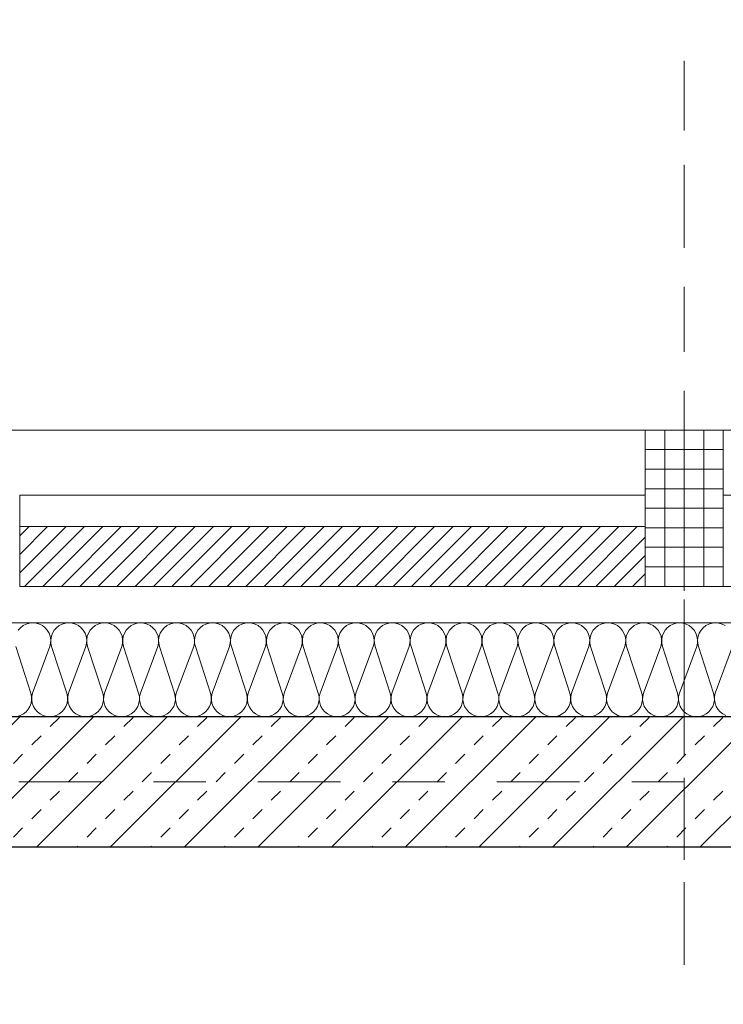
# Model space of a CAD drawing. Header units: metres. Extents: x -45.2 to 14.3, y -31.8 to 10.2.
# Tile 53 of 152: x -35 to -33.7, y -0.4 to 1.5. Entities that reach past the tile are written whole.
import ezdxf

# ---------------------------------------------------------------- set-up
doc = ezdxf.new("R2010")
doc.units = ezdxf.units.M
doc.header["$LTSCALE"] = 0.05
doc.linetypes.add('Achsen 01', pattern=[5.291531, 3.175, -1.058062, 0.352704, -0.705764])
doc.linetypes.add('Raster 01', pattern=[2, 1, -1])
for name, color, linetype, lineweight in [('013_Beton und Stahlbetonarbeiten-330 Außenwände', 7, 'Continuous', 25), ('014_Fassadenarbeiten-330 Betonfertigteile vertikal', 7, 'Continuous', 9), ('014_Fassadenarbeiten-330 Filtermauerwerk 11.5cm', 7, 'Continuous', 9)]:
    doc.layers.add(name, color=color, linetype=linetype, lineweight=lineweight)
for name, color, linetype, lineweight, true_color in [('014_Fassadenarbeiten-000 Aufsicht Betonfertigteile', 7, 'Continuous', 9, 0xc0c0c0), ('014_Fassadenarbeiten-000 Aufsicht Mauerwerk', 7, 'Continuous', 9, 0xa6a6a6), ('014_Fassadenarbeiten-330 mineralische Dämmung', 7, 'Continuous', 9, 0x666666), ('AV1-Achsen', 1, 'Achsen 01', 18, 0xff0000), ('AV1-Raster', 7, 'Raster 01', 9, 0xa6a6a6)]:
    doc.layers.add(name, color=color, linetype=linetype, lineweight=lineweight, true_color=true_color)

msp = doc.modelspace()

# ---------------------------------------------------------------- linework, layer by layer
at = {"layer": '013_Beton und Stahlbetonarbeiten-330 Außenwände', "color": 251, "linetype": 'Continuous', "lineweight": 13, "true_color": 0x4c4c4c}
for p, q in [((-35.0247, 0.125), (-35.2747, -0.125)), ((-34.8833, 0.125), (-35.1333, -0.125)), ((-34.7419, 0.125), (-34.9919, -0.125)), ((-34.9664, 0.1061), (-34.9488, 0.1237)), ((-34.6005, 0.125), (-34.8505, -0.125)), ((-34.825, 0.1061), (-34.8073, 0.1237)), ((-34.459, 0.125), (-34.709, -0.125)), ((-34.6836, 0.1061), (-34.6659, 0.1237)), ((-34.3176, 0.125), (-34.5676, -0.125)), ((-34.5422, 0.1061), (-34.5245, 0.1237)), ((-34.1762, 0.125), (-34.4262, -0.125)), ((-34.4007, 0.1061), (-34.3831, 0.1237)), ((-34.0348, 0.125), (-34.2848, -0.125)), ((-34.2593, 0.1061), (-34.2416, 0.1237)), ((-33.8933, 0.125), (-34.1433, -0.125)), ((-34.1179, 0.1061), (-34.1002, 0.1237)), ((-33.7519, 0.125), (-34.0019, -0.125)), ((-33.9765, 0.1061), (-33.9588, 0.1237)), ((-33.6105, 0.125), (-33.8605, -0.125)), ((-33.8351, 0.1061), (-33.8174, 0.1237)), ((-33.4691, 0.125), (-33.7191, -0.125)), ((-33.6936, 0.1061), (-33.676, 0.1237)), ((-35.0018, 0.0707), (-34.9841, 0.0884)), ((-34.8604, 0.0707), (-34.8427, 0.0884)), ((-34.7189, 0.0707), (-34.7013, 0.0884)), ((-34.5775, 0.0707), (-34.5598, 0.0884)), ((-34.4361, 0.0707), (-34.4184, 0.0884)), ((-34.2947, 0.0707), (-34.277, 0.0884)), ((-34.1533, 0.0707), (-34.1356, 0.0884)), ((-34.0118, 0.0707), (-33.9942, 0.0884)), ((-33.8704, 0.0707), (-33.8527, 0.0884)), ((-33.729, 0.0707), (-33.7113, 0.0884)), ((-35.0371, 0.0354), (-35.0195, 0.053)), ((-34.8957, 0.0354), (-34.878, 0.053)), ((-34.7543, 0.0354), (-34.7366, 0.053)), ((-34.6129, 0.0354), (-34.5952, 0.053)), ((-34.4715, 0.0354), (-34.4538, 0.053)), ((-34.33, 0.0354), (-34.3124, 0.053)), ((-34.1886, 0.0354), (-34.1709, 0.053)), ((-34.0472, 0.0354), (-34.0295, 0.053)), ((-33.9058, 0.0354), (-33.8881, 0.053)), ((-33.7643, 0.0354), (-33.7467, 0.053)), ((-34.9311, 0), (-34.9134, 0.0177)), ((-34.7897, 0), (-34.772, 0.0177)), ((-34.6482, 0), (-34.6306, 0.0177)), ((-34.5068, 0), (-34.4891, 0.0177)), ((-34.3654, 0), (-34.3477, 0.0177)), ((-34.224, 0), (-34.2063, 0.0177)), ((-34.0825, 0), (-34.0649, 0.0177)), ((-33.9411, 0), (-33.9234, 0.0177)), ((-33.7997, 0), (-33.782, 0.0177)), ((-34.9664, -0.0354), (-34.9488, -0.0177)), ((-34.825, -0.0354), (-34.8073, -0.0177)), ((-34.6836, -0.0354), (-34.6659, -0.0177)), ((-34.5422, -0.0354), (-34.5245, -0.0177)), ((-34.4007, -0.0354), (-34.3831, -0.0177)), ((-34.2593, -0.0354), (-34.2416, -0.0177)), ((-34.1179, -0.0354), (-34.1002, -0.0177)), ((-33.9765, -0.0354), (-33.9588, -0.0177)), ((-33.8351, -0.0354), (-33.8174, -0.0177)), ((-33.6936, -0.0354), (-33.676, -0.0177)), ((-35.0018, -0.0707), (-34.9841, -0.053)), ((-34.8604, -0.0707), (-34.8427, -0.053)), ((-34.7189, -0.0707), (-34.7013, -0.053)), ((-34.5775, -0.0707), (-34.5598, -0.053)), ((-34.4361, -0.0707), (-34.4184, -0.053)), ((-34.2947, -0.0707), (-34.277, -0.053)), ((-34.1533, -0.0707), (-34.1356, -0.053)), ((-34.0118, -0.0707), (-33.9942, -0.053)), ((-33.8704, -0.0707), (-33.8527, -0.053)), ((-33.729, -0.0707), (-33.7113, -0.053)), ((-35.0371, -0.1061), (-35.0195, -0.0884)), ((-34.8957, -0.1061), (-34.878, -0.0884)), ((-34.7543, -0.1061), (-34.7366, -0.0884)), ((-34.6129, -0.1061), (-34.5952, -0.0884)), ((-34.4715, -0.1061), (-34.4538, -0.0884)), ((-34.33, -0.1061), (-34.3124, -0.0884)), ((-34.1886, -0.1061), (-34.1709, -0.0884)), ((-34.0472, -0.1061), (-34.0295, -0.0884)), ((-33.9058, -0.1061), (-33.8881, -0.0884)), ((-33.7643, -0.1061), (-33.7467, -0.0884)), ((-34.9147, -0.125), (-34.9134, -0.1237)), ((-34.7732, -0.125), (-34.772, -0.1237)), ((-34.6318, -0.125), (-34.6306, -0.1237)), ((-34.4904, -0.125), (-34.4891, -0.1237)), ((-34.349, -0.125), (-34.3477, -0.1237)), ((-34.2075, -0.125), (-34.2063, -0.1237)), ((-34.0661, -0.125), (-34.0649, -0.1237)), ((-33.9247, -0.125), (-33.9234, -0.1237)), ((-33.7833, -0.125), (-33.782, -0.1237))]:
    msp.add_line(p, q, dxfattribs=at)
at = {"layer": '013_Beton und Stahlbetonarbeiten-330 Außenwände'}
msp.add_lwpolyline([(-39.275, 0.125), (-39.275, -1.425), (-39.025, -1.425), (-39.025, -0.125), (-28.275, -0.125), (-28.275, 0.125)], close=True, dxfattribs=at)
at = {"layer": '014_Fassadenarbeiten-000 Aufsicht Betonfertigteile'}
msp.add_lwpolyline([(-39.455, 0.305), (-16.125, 0.305), (-16.125, 0.675), (-39.825, 0.675)], close=True, dxfattribs=at)
at = {"layer": '014_Fassadenarbeiten-000 Aufsicht Mauerwerk'}
for points in [[(-35.025, 0.375), (-35.025, 0.55), (-33.825, 0.55), (-33.825, 0.375)], [(-33.825, 0.55), (-33.825, 0.375), (-35.025, 0.375), (-35.025, 0.55)], [(-33.675, 0.375), (-33.675, 0.55), (-32.475, 0.55), (-32.475, 0.375)], [(-32.475, 0.55), (-32.475, 0.375), (-33.675, 0.375), (-33.675, 0.55)]]:
    msp.add_lwpolyline(points, close=True, dxfattribs=at)
at = {"layer": '014_Fassadenarbeiten-330 Betonfertigteile vertikal', "color": 8, "linetype": 'Continuous', "lineweight": 9, "true_color": 0x808080}
for p, q in [((-33.7875, 0.675), (-33.7875, 0.375)), ((-33.75, 0.675), (-33.75, 0.375)), ((-33.7125, 0.675), (-33.7125, 0.375))]:
    msp.add_line(p, q, dxfattribs=at)
at = {"layer": '014_Fassadenarbeiten-330 Betonfertigteile vertikal', "color": 8, "linetype": 'Continuous', "lineweight": 13, "true_color": 0x808080}
for p, q in [((-33.825, 0.6375), (-33.675, 0.6375)), ((-33.825, 0.6), (-33.675, 0.6)), ((-33.825, 0.5625), (-33.675, 0.5625)), ((-33.825, 0.525), (-33.675, 0.525)), ((-33.825, 0.4875), (-33.675, 0.4875)), ((-33.825, 0.45), (-33.675, 0.45)), ((-33.825, 0.4125), (-33.675, 0.4125))]:
    msp.add_line(p, q, dxfattribs=at)
at = {"layer": '014_Fassadenarbeiten-330 Betonfertigteile vertikal'}
msp.add_lwpolyline([(-33.825, 0.675), (-33.675, 0.675), (-33.675, 0.375), (-33.825, 0.375)], close=True, dxfattribs=at)
at = {"layer": '014_Fassadenarbeiten-330 Filtermauerwerk 11.5cm', "color": 8, "linetype": 'Continuous', "lineweight": 9, "true_color": 0x808080}
for p, q in [((-35.025, 0.4718), (-35.0068, 0.49)), ((-35.025, 0.4364), (-34.9714, 0.49)), ((-35.025, 0.401), (-34.936, 0.49)), ((-35.0157, 0.375), (-34.9007, 0.49)), ((-34.9803, 0.375), (-34.8653, 0.49)), ((-34.945, 0.375), (-34.83, 0.49)), ((-34.9096, 0.375), (-34.7946, 0.49)), ((-34.8743, 0.375), (-34.7593, 0.49)), ((-34.8389, 0.375), (-34.7239, 0.49)), ((-34.8036, 0.375), (-34.6886, 0.49)), ((-34.7682, 0.375), (-34.6532, 0.49)), ((-34.7329, 0.375), (-34.6179, 0.49)), ((-34.6975, 0.375), (-34.5825, 0.49)), ((-34.6621, 0.375), (-34.5471, 0.49)), ((-34.6268, 0.375), (-34.5118, 0.49)), ((-34.5914, 0.375), (-34.4764, 0.49)), ((-34.5561, 0.375), (-34.4411, 0.49)), ((-34.5207, 0.375), (-34.4057, 0.49)), ((-34.4854, 0.375), (-34.3704, 0.49)), ((-34.45, 0.375), (-34.335, 0.49)), ((-34.4147, 0.375), (-34.2997, 0.49)), ((-34.3793, 0.375), (-34.2643, 0.49)), ((-34.3439, 0.375), (-34.2289, 0.49)), ((-34.3086, 0.375), (-34.1936, 0.49)), ((-34.2732, 0.375), (-34.1582, 0.49)), ((-34.2379, 0.375), (-34.1229, 0.49)), ((-34.2025, 0.375), (-34.0875, 0.49)), ((-34.1672, 0.375), (-34.0522, 0.49)), ((-34.1318, 0.375), (-34.0168, 0.49)), ((-34.0965, 0.375), (-33.9815, 0.49)), ((-34.0611, 0.375), (-33.9461, 0.49)), ((-34.0257, 0.375), (-33.9107, 0.49)), ((-33.9904, 0.375), (-33.8754, 0.49)), ((-33.955, 0.375), (-33.84, 0.49)), ((-33.9197, 0.375), (-33.825, 0.4697)), ((-33.8843, 0.375), (-33.825, 0.4343)), ((-33.849, 0.375), (-33.825, 0.399))]:
    msp.add_line(p, q, dxfattribs=at)
at = {"layer": '014_Fassadenarbeiten-330 Filtermauerwerk 11.5cm'}
msp.add_lwpolyline([(-33.825, 0.49), (-33.825, 0.375), (-35.025, 0.375), (-35.025, 0.49)], close=True, dxfattribs=at)
at = {"layer": '014_Fassadenarbeiten-330 mineralische Dämmung'}
msp.add_lwpolyline([(-36.8275, -5.525), (-39.275, -5.525), (-39.275, 0.125), (-18.9, 0.125), (-18.9, 0.305), (-39.455, 0.305), (-39.455, -5.705), (-36.8275, -5.705)], close=True, dxfattribs=at)
for points in [[(-33.6714, 0.2997), (-33.6772, 0.3026), (-33.6834, 0.3044), (-33.6899, 0.305), (-33.6963, 0.3044), (-33.7025, 0.3026), (-33.7083, 0.2997), (-33.7134, 0.2957), (-33.7177, 0.2908), (-33.721, 0.2853), (-33.7232, 0.2792), (-33.7242, 0.2728), (-33.724, 0.2663), (-33.7226, 0.26), (-33.6937, 0.17), (-33.6937, 0.17), (-33.6923, 0.1637), (-33.6921, 0.1572), (-33.6932, 0.1508), (-33.6954, 0.1447), (-33.6987, 0.1392), (-33.703, 0.1343), (-33.7081, 0.1303), (-33.7138, 0.1274), (-33.7201, 0.1256), (-33.7265, 0.125), (-33.733, 0.1256), (-33.7392, 0.1274), (-33.7449, 0.1303), (-33.7501, 0.1343), (-33.7544, 0.1392), (-33.7577, 0.1447), (-33.7599, 0.1508), (-33.7609, 0.1572), (-33.7607, 0.1637), (-33.7593, 0.17), (-33.726, 0.26), (-33.726, 0.26), (-33.7246, 0.2663), (-33.7244, 0.2728), (-33.7255, 0.2792), (-33.7277, 0.2853), (-33.731, 0.2908), (-33.7353, 0.2957), (-33.7404, 0.2997), (-33.7461, 0.3026), (-33.7524, 0.3044), (-33.7588, 0.305), (-33.7653, 0.3044), (-33.7715, 0.3026), (-33.7772, 0.2997), (-33.7824, 0.2957), (-33.7866, 0.2908), (-33.7899, 0.2853), (-33.7922, 0.2792), (-33.7932, 0.2728), (-33.793, 0.2663), (-33.7916, 0.26), (-33.7627, 0.17), (-33.7627, 0.17), (-33.7613, 0.1637), (-33.7611, 0.1572), (-33.7621, 0.1508), (-33.7643, 0.1447), (-33.7676, 0.1392), (-33.7719, 0.1343), (-33.777, 0.1303), (-33.7828, 0.1274), (-33.789, 0.1256), (-33.7955, 0.125), (-33.8019, 0.1256), (-33.8081, 0.1274), (-33.8139, 0.1303), (-33.819, 0.1343), (-33.8233, 0.1392), (-33.8266, 0.1447), (-33.8288, 0.1508), (-33.8298, 0.1572), (-33.8296, 0.1637), (-33.8282, 0.17), (-33.795, 0.26), (-33.795, 0.26), (-33.7936, 0.2663), (-33.7934, 0.2728), (-33.7944, 0.2792), (-33.7966, 0.2853), (-33.7999, 0.2908), (-33.8042, 0.2957), (-33.8093, 0.2997), (-33.8151, 0.3026), (-33.8213, 0.3044), (-33.8278, 0.305), (-33.8342, 0.3044), (-33.8404, 0.3026), (-33.8462, 0.2997), (-33.8513, 0.2957), (-33.8556, 0.2908), (-33.8589, 0.2853), (-33.8611, 0.2792), (-33.8621, 0.2728), (-33.8619, 0.2663), (-33.8605, 0.26), (-33.8316, 0.17), (-33.8316, 0.17), (-33.8302, 0.1637), (-33.83, 0.1572), (-33.831, 0.1508), (-33.8333, 0.1447), (-33.8366, 0.1392), (-33.8408, 0.1343), (-33.846, 0.1303), (-33.8517, 0.1274), (-33.858, 0.1256), (-33.8644, 0.125), (-33.8708, 0.1256), (-33.8771, 0.1274), (-33.8828, 0.1303), (-33.888, 0.1343), (-33.8922, 0.1392), (-33.8955, 0.1447), (-33.8977, 0.1508), (-33.8988, 0.1572), (-33.8986, 0.1637), (-33.8972, 0.17), (-33.8639, 0.26), (-33.8639, 0.26), (-33.8625, 0.2663), (-33.8623, 0.2728), (-33.8634, 0.2792), (-33.8656, 0.2853), (-33.8689, 0.2908), (-33.8731, 0.2957), (-33.8783, 0.2997), (-33.884, 0.3026), (-33.8903, 0.3044), (-33.8967, 0.305), (-33.9031, 0.3044), (-33.9094, 0.3026), (-33.9151, 0.2997), (-33.9202, 0.2957), (-33.9245, 0.2908), (-33.9278, 0.2853), (-33.93, 0.2792), (-33.9311, 0.2728), (-33.9309, 0.2663), (-33.9295, 0.26), (-33.9006, 0.17), (-33.9006, 0.17), (-33.8992, 0.1637), (-33.899, 0.1572), (-33.9, 0.1508), (-33.9022, 0.1447), (-33.9055, 0.1392), (-33.9098, 0.1343), (-33.9149, 0.1303), (-33.9207, 0.1274), (-33.9269, 0.1256), (-33.9333, 0.125), (-33.9398, 0.1256), (-33.946, 0.1274), (-33.9518, 0.1303), (-33.9569, 0.1343), (-33.9612, 0.1392), (-33.9645, 0.1447), (-33.9667, 0.1508), (-33.9677, 0.1572), (-33.9675, 0.1637), (-33.9661, 0.17), (-33.9329, 0.26), (-33.9329, 0.26), (-33.9315, 0.2663), (-33.9313, 0.2728), (-33.9323, 0.2792), (-33.9345, 0.2853), (-33.9378, 0.2908), (-33.9421, 0.2957), (-33.9472, 0.2997), (-33.953, 0.3026), (-33.9592, 0.3044), (-33.9656, 0.305), (-33.9721, 0.3044), (-33.9783, 0.3026), (-33.9841, 0.2997), (-33.9892, 0.2957), (-33.9935, 0.2908), (-33.9968, 0.2853), (-33.999, 0.2792), (-34, 0.2728), (-33.9998, 0.2663), (-33.9984, 0.26), (-33.9695, 0.17), (-33.9695, 0.17), (-33.9681, 0.1637), (-33.9679, 0.1572), (-33.9689, 0.1508), (-33.9711, 0.1447), (-33.9744, 0.1392), (-33.9787, 0.1343), (-33.9839, 0.1303), (-33.9896, 0.1274), (-33.9958, 0.1256), (-34.0023, 0.125), (-34.0087, 0.1256), (-34.015, 0.1274), (-34.0207, 0.1303), (-34.0258, 0.1343), (-34.0301, 0.1392), (-34.0334, 0.1447), (-34.0356, 0.1508), (-34.0367, 0.1572), (-34.0365, 0.1637), (-34.0351, 0.17), (-34.0018, 0.26), (-34.0018, 0.26), (-34.0004, 0.2663), (-34.0002, 0.2728), (-34.0012, 0.2792), (-34.0034, 0.2853), (-34.0067, 0.2908), (-34.011, 0.2957), (-34.0162, 0.2997), (-34.0219, 0.3026), (-34.0281, 0.3044), (-34.0346, 0.305), (-34.041, 0.3044), (-34.0472, 0.3026), (-34.053, 0.2997), (-34.0581, 0.2957), (-34.0624, 0.2908), (-34.0657, 0.2853), (-34.0679, 0.2792), (-34.069, 0.2728), (-34.0688, 0.2663), (-34.0674, 0.26), (-34.0384, 0.17), (-34.0384, 0.17), (-34.037, 0.1637), (-34.0369, 0.1572), (-34.0379, 0.1508), (-34.0401, 0.1447), (-34.0434, 0.1392), (-34.0477, 0.1343), (-34.0528, 0.1303), (-34.0586, 0.1274), (-34.0648, 0.1256), (-34.0712, 0.125), (-34.0777, 0.1256), (-34.0839, 0.1274), (-34.0897, 0.1303), (-34.0948, 0.1343), (-34.0991, 0.1392), (-34.1024, 0.1447), (-34.1046, 0.1508), (-34.1056, 0.1572), (-34.1054, 0.1637), (-34.104, 0.17), (-34.0707, 0.26), (-34.0707, 0.26), (-34.0694, 0.2663), (-34.0692, 0.2728), (-34.0702, 0.2792), (-34.0724, 0.2853), (-34.0757, 0.2908), (-34.08, 0.2957), (-34.0851, 0.2997), (-34.0909, 0.3026), (-34.0971, 0.3044), (-34.1035, 0.305), (-34.11, 0.3044), (-34.1162, 0.3026), (-34.122, 0.2997), (-34.1271, 0.2957), (-34.1314, 0.2908), (-34.1347, 0.2853), (-34.1369, 0.2792), (-34.1379, 0.2728), (-34.1377, 0.2663), (-34.1363, 0.26), (-34.1074, 0.17), (-34.1074, 0.17), (-34.106, 0.1637), (-34.1058, 0.1572), (-34.1068, 0.1508), (-34.109, 0.1447), (-34.1123, 0.1392), (-34.1166, 0.1343), (-34.1217, 0.1303), (-34.1275, 0.1274), (-34.1337, 0.1256), (-34.1402, 0.125), (-34.1466, 0.1256), (-34.1528, 0.1274), (-34.1586, 0.1303), (-34.1637, 0.1343), (-34.168, 0.1392), (-34.1713, 0.1447), (-34.1735, 0.1508), (-34.1746, 0.1572), (-34.1744, 0.1637), (-34.173, 0.17), (-34.1397, 0.26), (-34.1397, 0.26), (-34.1383, 0.2663), (-34.1381, 0.2728), (-34.1391, 0.2792), (-34.1413, 0.2853), (-34.1446, 0.2908), (-34.1489, 0.2957), (-34.154, 0.2997), (-34.1598, 0.3026), (-34.166, 0.3044), (-34.1725, 0.305), (-34.1789, 0.3044), (-34.1851, 0.3026), (-34.1909, 0.2997), (-34.196, 0.2957), (-34.2003, 0.2908), (-34.2036, 0.2853), (-34.2058, 0.2792), (-34.2068, 0.2728), (-34.2067, 0.2663), (-34.2053, 0.26), (-34.1763, 0.17), (-34.1763, 0.17), (-34.1749, 0.1637), (-34.1747, 0.1572), (-34.1758, 0.1508), (-34.178, 0.1447), (-34.1813, 0.1392), (-34.1856, 0.1343), (-34.1907, 0.1303), (-34.1965, 0.1274), (-34.2027, 0.1256), (-34.2091, 0.125), (-34.2156, 0.1256), (-34.2218, 0.1274), (-34.2276, 0.1303), (-34.2327, 0.1343), (-34.237, 0.1392), (-34.2403, 0.1447), (-34.2425, 0.1508), (-34.2435, 0.1572), (-34.2433, 0.1637), (-34.2419, 0.17), (-34.2086, 0.26), (-34.2086, 0.26), (-34.2072, 0.2663), (-34.2071, 0.2728), (-34.2081, 0.2792), (-34.2103, 0.2853), (-34.2136, 0.2908), (-34.2179, 0.2957), (-34.223, 0.2997), (-34.2288, 0.3026), (-34.235, 0.3044), (-34.2414, 0.305), (-34.2479, 0.3044), (-34.2541, 0.3026), (-34.2599, 0.2997), (-34.265, 0.2957), (-34.2693, 0.2908), (-34.2726, 0.2853), (-34.2748, 0.2792), (-34.2758, 0.2728), (-34.2756, 0.2663), (-34.2742, 0.26), (-34.2453, 0.17), (-34.2453, 0.17), (-34.2439, 0.1637), (-34.2437, 0.1572), (-34.2447, 0.1508), (-34.2469, 0.1447), (-34.2502, 0.1392), (-34.2545, 0.1343), (-34.2596, 0.1303), (-34.2654, 0.1274), (-34.2716, 0.1256), (-34.2781, 0.125), (-34.2845, 0.1256), (-34.2907, 0.1274), (-34.2965, 0.1303), (-34.3016, 0.1343), (-34.3059, 0.1392), (-34.3092, 0.1447), (-34.3114, 0.1508), (-34.3124, 0.1572), (-34.3122, 0.1637), (-34.3109, 0.17), (-34.2776, 0.26), (-34.2776, 0.26), (-34.2762, 0.2663), (-34.276, 0.2728), (-34.277, 0.2792), (-34.2792, 0.2853), (-34.2825, 0.2908), (-34.2868, 0.2957), (-34.2919, 0.2997), (-34.2977, 0.3026), (-34.3039, 0.3044), (-34.3104, 0.305), (-34.3168, 0.3044), (-34.323, 0.3026), (-34.3288, 0.2997), (-34.3339, 0.2957), (-34.3382, 0.2908), (-34.3415, 0.2853), (-34.3437, 0.2792), (-34.3447, 0.2728), (-34.3445, 0.2663), (-34.3432, 0.26), (-34.3142, 0.17), (-34.3142, 0.17), (-34.3128, 0.1637), (-34.3126, 0.1572), (-34.3137, 0.1508), (-34.3159, 0.1447), (-34.3192, 0.1392), (-34.3235, 0.1343), (-34.3286, 0.1303), (-34.3343, 0.1274), (-34.3406, 0.1256), (-34.347, 0.125), (-34.3535, 0.1256), (-34.3597, 0.1274), (-34.3654, 0.1303), (-34.3706, 0.1343), (-34.3749, 0.1392), (-34.3782, 0.1447), (-34.3804, 0.1508), (-34.3814, 0.1572), (-34.3812, 0.1637), (-34.3798, 0.17), (-34.3465, 0.26), (-34.3465, 0.26), (-34.3451, 0.2663), (-34.3449, 0.2728), (-34.346, 0.2792), (-34.3482, 0.2853), (-34.3515, 0.2908), (-34.3558, 0.2957), (-34.3609, 0.2997), (-34.3666, 0.3026), (-34.3729, 0.3044), (-34.3793, 0.305), (-34.3858, 0.3044), (-34.392, 0.3026), (-34.3977, 0.2997), (-34.4029, 0.2957), (-34.4071, 0.2908), (-34.4105, 0.2853), (-34.4127, 0.2792), (-34.4137, 0.2728), (-34.4135, 0.2663), (-34.4121, 0.26), (-34.3832, 0.17), (-34.3832, 0.17), (-34.3818, 0.1637), (-34.3816, 0.1572), (-34.3826, 0.1508), (-34.3848, 0.1447), (-34.3881, 0.1392), (-34.3924, 0.1343), (-34.3975, 0.1303), (-34.4033, 0.1274), (-34.4095, 0.1256), (-34.416, 0.125), (-34.4224, 0.1256), (-34.4286, 0.1274), (-34.4344, 0.1303), (-34.4395, 0.1343), (-34.4438, 0.1392), (-34.4471, 0.1447), (-34.4493, 0.1508), (-34.4503, 0.1572), (-34.4501, 0.1637), (-34.4487, 0.17), (-34.4155, 0.26), (-34.4155, 0.26), (-34.4141, 0.2663), (-34.4139, 0.2728), (-34.4149, 0.2792), (-34.4171, 0.2853), (-34.4204, 0.2908), (-34.4247, 0.2957), (-34.4298, 0.2997), (-34.4356, 0.3026), (-34.4418, 0.3044), (-34.4483, 0.305), (-34.4547, 0.3044), (-34.4609, 0.3026), (-34.4667, 0.2997), (-34.4718, 0.2957), (-34.4761, 0.2908), (-34.4794, 0.2853), (-34.4816, 0.2792), (-34.4826, 0.2728), (-34.4824, 0.2663), (-34.481, 0.26), (-34.4521, 0.17), (-34.4521, 0.17), (-34.4507, 0.1637), (-34.4505, 0.1572), (-34.4516, 0.1508), (-34.4538, 0.1447), (-34.4571, 0.1392), (-34.4613, 0.1343), (-34.4665, 0.1303), (-34.4722, 0.1274), (-34.4785, 0.1256), (-34.4849, 0.125), (-34.4913, 0.1256), (-34.4976, 0.1274), (-34.5033, 0.1303), (-34.5085, 0.1343), (-34.5127, 0.1392), (-34.516, 0.1447), (-34.5183, 0.1508), (-34.5193, 0.1572), (-34.5191, 0.1637), (-34.5177, 0.17), (-34.4844, 0.26), (-34.4844, 0.26), (-34.483, 0.2663), (-34.4828, 0.2728), (-34.4839, 0.2792), (-34.4861, 0.2853), (-34.4894, 0.2908), (-34.4936, 0.2957), (-34.4988, 0.2997), (-34.5045, 0.3026), (-34.5108, 0.3044), (-34.5172, 0.305), (-34.5236, 0.3044), (-34.5299, 0.3026), (-34.5356, 0.2997), (-34.5408, 0.2957), (-34.545, 0.2908), (-34.5483, 0.2853), (-34.5505, 0.2792), (-34.5516, 0.2728), (-34.5514, 0.2663), (-34.55, 0.26), (-34.5211, 0.17), (-34.5211, 0.17), (-34.5197, 0.1637), (-34.5195, 0.1572), (-34.5205, 0.1508), (-34.5227, 0.1447), (-34.526, 0.1392), (-34.5303, 0.1343), (-34.5354, 0.1303), (-34.5412, 0.1274), (-34.5474, 0.1256), (-34.5538, 0.125), (-34.5603, 0.1256), (-34.5665, 0.1274), (-34.5723, 0.1303), (-34.5774, 0.1343), (-34.5817, 0.1392), (-34.585, 0.1447), (-34.5872, 0.1508), (-34.5882, 0.1572), (-34.588, 0.1637), (-34.5866, 0.17), (-34.5534, 0.26), (-34.5534, 0.26), (-34.552, 0.2663), (-34.5518, 0.2728), (-34.5528, 0.2792), (-34.555, 0.2853), (-34.5583, 0.2908), (-34.5626, 0.2957), (-34.5677, 0.2997), (-34.5735, 0.3026), (-34.5797, 0.3044), (-34.5861, 0.305), (-34.5926, 0.3044), (-34.5988, 0.3026), (-34.6046, 0.2997), (-34.6097, 0.2957), (-34.614, 0.2908), (-34.6173, 0.2853), (-34.6195, 0.2792), (-34.6205, 0.2728), (-34.6203, 0.2663), (-34.6189, 0.26), (-34.59, 0.17), (-34.59, 0.17), (-34.5886, 0.1637), (-34.5884, 0.1572), (-34.5894, 0.1508), (-34.5916, 0.1447), (-34.5949, 0.1392), (-34.5992, 0.1343), (-34.6044, 0.1303), (-34.6101, 0.1274), (-34.6163, 0.1256), (-34.6228, 0.125), (-34.6292, 0.1256), (-34.6355, 0.1274), (-34.6412, 0.1303), (-34.6463, 0.1343), (-34.6506, 0.1392), (-34.6539, 0.1447), (-34.6561, 0.1508), (-34.6572, 0.1572), (-34.657, 0.1637), (-34.6556, 0.17), (-34.6223, 0.26), (-34.6223, 0.26), (-34.6209, 0.2663), (-34.6207, 0.2728), (-34.6217, 0.2792), (-34.6239, 0.2853), (-34.6273, 0.2908), (-34.6315, 0.2957), (-34.6367, 0.2997), (-34.6424, 0.3026), (-34.6486, 0.3044), (-34.6551, 0.305), (-34.6615, 0.3044), (-34.6678, 0.3026), (-34.6735, 0.2997), (-34.6786, 0.2957), (-34.6829, 0.2908), (-34.6862, 0.2853), (-34.6884, 0.2792), (-34.6895, 0.2728), (-34.6893, 0.2663), (-34.6879, 0.26), (-34.659, 0.17), (-34.659, 0.17), (-34.6576, 0.1637), (-34.6574, 0.1572), (-34.6584, 0.1508), (-34.6606, 0.1447), (-34.6639, 0.1392), (-34.6682, 0.1343), (-34.6733, 0.1303), (-34.6791, 0.1274), (-34.6853, 0.1256), (-34.6917, 0.125), (-34.6982, 0.1256), (-34.7044, 0.1274), (-34.7102, 0.1303), (-34.7153, 0.1343), (-34.7196, 0.1392), (-34.7229, 0.1447), (-34.7251, 0.1508), (-34.7261, 0.1572), (-34.7259, 0.1637), (-34.7245, 0.17), (-34.6912, 0.26), (-34.6912, 0.26), (-34.6899, 0.2663), (-34.6897, 0.2728), (-34.6907, 0.2792), (-34.6929, 0.2853), (-34.6962, 0.2908), (-34.7005, 0.2957), (-34.7056, 0.2997), (-34.7114, 0.3026), (-34.7176, 0.3044), (-34.724, 0.305), (-34.7305, 0.3044), (-34.7367, 0.3026), (-34.7425, 0.2997), (-34.7476, 0.2957), (-34.7519, 0.2908), (-34.7552, 0.2853), (-34.7574, 0.2792), (-34.7584, 0.2728), (-34.7582, 0.2663), (-34.7568, 0.26), (-34.7279, 0.17), (-34.7279, 0.17), (-34.7265, 0.1637), (-34.7263, 0.1572), (-34.7273, 0.1508), (-34.7295, 0.1447), (-34.7328, 0.1392), (-34.7371, 0.1343), (-34.7422, 0.1303), (-34.748, 0.1274), (-34.7542, 0.1256), (-34.7607, 0.125), (-34.7671, 0.1256), (-34.7733, 0.1274), (-34.7791, 0.1303), (-34.7842, 0.1343), (-34.7885, 0.1392), (-34.7918, 0.1447), (-34.794, 0.1508), (-34.7951, 0.1572), (-34.7949, 0.1637), (-34.7935, 0.17), (-34.7602, 0.26), (-34.7602, 0.26), (-34.7588, 0.2663), (-34.7586, 0.2728), (-34.7596, 0.2792), (-34.7618, 0.2853), (-34.7651, 0.2908), (-34.7694, 0.2957), (-34.7745, 0.2997), (-34.7803, 0.3026), (-34.7865, 0.3044), (-34.793, 0.305), (-34.7994, 0.3044), (-34.8056, 0.3026), (-34.8114, 0.2997), (-34.8165, 0.2957), (-34.8208, 0.2908), (-34.8241, 0.2853), (-34.8263, 0.2792), (-34.8273, 0.2728), (-34.8272, 0.2663), (-34.8258, 0.26), (-34.7968, 0.17), (-34.7968, 0.17), (-34.7954, 0.1637), (-34.7953, 0.1572), (-34.7963, 0.1508), (-34.7985, 0.1447), (-34.8018, 0.1392), (-34.8061, 0.1343), (-34.8112, 0.1303), (-34.817, 0.1274), (-34.8232, 0.1256), (-34.8296, 0.125), (-34.8361, 0.1256), (-34.8423, 0.1274), (-34.8481, 0.1303), (-34.8532, 0.1343), (-34.8575, 0.1392), (-34.8608, 0.1447), (-34.863, 0.1508), (-34.864, 0.1572), (-34.8638, 0.1637), (-34.8624, 0.17), (-34.8291, 0.26), (-34.8291, 0.26), (-34.8277, 0.2663), (-34.8276, 0.2728), (-34.8286, 0.2792), (-34.8308, 0.2853), (-34.8341, 0.2908), (-34.8384, 0.2957), (-34.8435, 0.2997), (-34.8493, 0.3026), (-34.8555, 0.3044), (-34.8619, 0.305), (-34.8684, 0.3044), (-34.8746, 0.3026), (-34.8804, 0.2997), (-34.8855, 0.2957), (-34.8898, 0.2908), (-34.8931, 0.2853), (-34.8953, 0.2792), (-34.8963, 0.2728), (-34.8961, 0.2663), (-34.8947, 0.26), (-34.8658, 0.17), (-34.8658, 0.17), (-34.8644, 0.1637), (-34.8642, 0.1572), (-34.8652, 0.1508), (-34.8674, 0.1447), (-34.8707, 0.1392), (-34.875, 0.1343), (-34.8801, 0.1303), (-34.8859, 0.1274), (-34.8921, 0.1256), (-34.8986, 0.125), (-34.905, 0.1256), (-34.9112, 0.1274), (-34.917, 0.1303), (-34.9221, 0.1343), (-34.9264, 0.1392), (-34.9297, 0.1447), (-34.9319, 0.1508), (-34.9329, 0.1572), (-34.9328, 0.1637), (-34.9314, 0.17), (-34.8981, 0.26), (-34.8981, 0.26), (-34.8967, 0.2663), (-34.8965, 0.2728), (-34.8975, 0.2792), (-34.8997, 0.2853), (-34.903, 0.2908), (-34.9073, 0.2957), (-34.9124, 0.2997), (-34.9182, 0.3026), (-34.9244, 0.3044), (-34.9309, 0.305), (-34.9373, 0.3044), (-34.9435, 0.3026), (-34.9493, 0.2997), (-34.9544, 0.2957), (-34.9587, 0.2908), (-34.962, 0.2853), (-34.9642, 0.2792), (-34.9652, 0.2728), (-34.9651, 0.2663), (-34.9637, 0.26), (-34.9347, 0.17), (-34.9347, 0.17), (-34.9333, 0.1637), (-34.9331, 0.1572), (-34.9342, 0.1508), (-34.9364, 0.1447), (-34.9397, 0.1392), (-34.944, 0.1343), (-34.9491, 0.1303), (-34.9548, 0.1274), (-34.9611, 0.1256), (-34.9675, 0.125), (-34.974, 0.1256), (-34.9802, 0.1274), (-34.986, 0.1303), (-34.9911, 0.1343), (-34.9954, 0.1392), (-34.9987, 0.1447), (-35.0009, 0.1508), (-35.0019, 0.1572), (-35.0017, 0.1637), (-35.0003, 0.17), (-34.967, 0.26), (-34.967, 0.26), (-34.9656, 0.2663), (-34.9654, 0.2728), (-34.9665, 0.2792), (-34.9687, 0.2853), (-34.972, 0.2908), (-34.9763, 0.2957), (-34.9814, 0.2997), (-34.9872, 0.3026), (-34.9934, 0.3044), (-34.9998, 0.305), (-35.0063, 0.3044), (-35.0125, 0.3026), (-35.0182, 0.2997), (-35.0234, 0.2957), (-35.0277, 0.2908)], [(-35.0326, 0.26), (-35.0037, 0.17), (-35.0037, 0.17), (-35.0023, 0.1637), (-35.0021, 0.1572), (-35.0031, 0.1508), (-35.0053, 0.1447), (-35.0086, 0.1392), (-35.0129, 0.1343), (-35.018, 0.1303), (-35.0238, 0.1274), (-35.03, 0.1256)], [(-33.6702, 0.1274), (-33.676, 0.1303), (-33.6811, 0.1343), (-33.6854, 0.1392), (-33.6887, 0.1447), (-33.6909, 0.1508), (-33.6919, 0.1572), (-33.6917, 0.1637), (-33.6903, 0.17), (-33.6571, 0.26)]]:
    msp.add_lwpolyline(points, dxfattribs=at)
at = {"layer": 'AV1-Achsen'}
for p, q in [((-33.75, -26.5), (-33.75, 4.9)), ((-43.2844, 0), (4.2656, 0))]:
    msp.add_line(p, q, dxfattribs=at)
at = {"layer": 'AV1-Raster'}
msp.add_line((-33.75, -22.95), (-33.75, 1.35), dxfattribs=at)
at = {"layer": 'Defpoints', "color": 0, "lineweight": 0}
for p, q in [((-33.825, 0.675), (-33.825, 0.675)), ((-33.825, 0.675), (-33.825, 0.675)), ((-33.675, 0.675), (-33.675, 0.675)), ((-33.675, 0.675), (-33.675, 0.675)), ((-33.75, 0), (-33.75, 0)), ((-33.75, 0), (-33.75, 0))]:
    msp.add_line(p, q, dxfattribs=at)

doc.saveas('drawing.dxf')
